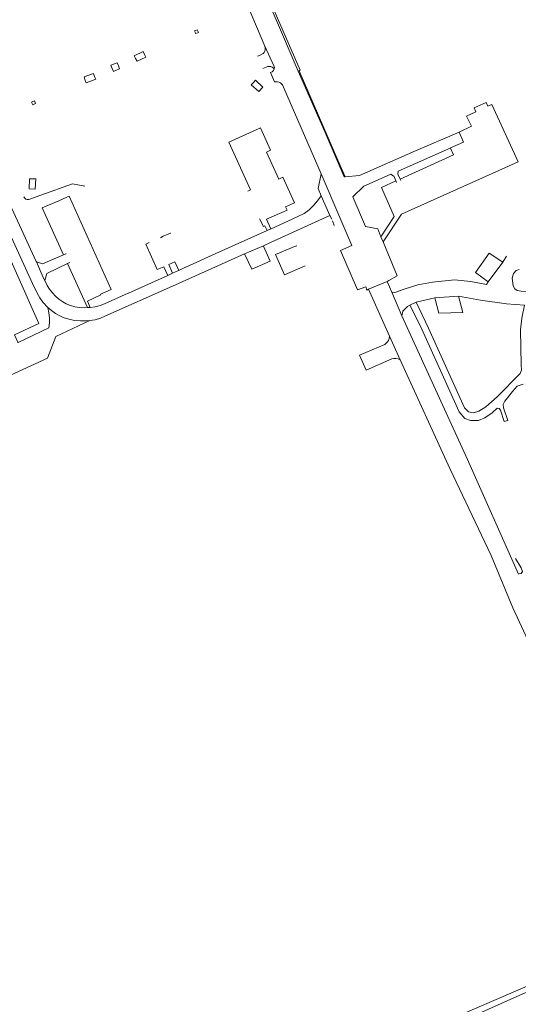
# Model space of a CAD drawing. Extents: x 145000 to 155000, y 457500 to 470000.
# Tile 121 of 256: x 152084 to 152238, y 461086 to 461391. Entities that reach past the tile are written whole.
import ezdxf

# ---------------------------------------------------------------- set-up
doc = ezdxf.new("R2010")
doc.units = 0
doc.header["$LTSCALE"] = 0.2
doc.header["$MEASUREMENT"] = 0
doc.layers.add('kant verharding', color=252, linetype='Continuous', lineweight=0)

msp = doc.modelspace()

# ---------------------------------------------------------------- linework, layer by layer
at = {"layer": 'kant verharding', "lineweight": 0}
for p, q in [((152159.96, 461382.65), (152144.12, 461420.02)), ((152158.48, 461379.82), (152157.63, 461379.52)), ((152159.36, 461380.33), (152158.48, 461379.82)), ((152162.59, 461375.11), (152162.84, 461375.62)), ((152170.54, 461375.04), (152170.26, 461374.95)), ((152158.61, 461357.37), (152157.2, 461356.74)), ((152220.05, 461356.01), (152206.52, 461350.3)), ((152183.14, 461329.67), (152177.38, 461343.14)), ((152195.97, 461338.91), (152200.45, 461340.95)), ((152200.61, 461340.49), (152200.45, 461340.95)), ((152201.99, 461341.12), (152201.84, 461341.49)), ((152099.37, 461336.29), (152098.63, 461335.95)), ((152180.08, 461330.28), (152177.38, 461336.4)), ((152180.08, 461330.28), (152161.7, 461321.91)), ((152180.63, 461329.16), (152180.08, 461330.28)), ((152161.73, 461326.17), (152160.59, 461325.67)), ((152161.7, 461321.91), (152159.48, 461320.92)), ((152195.86, 461323.7), (152196.5, 461322.15)), ((152159.48, 461320.92), (152153.66, 461318.4)), ((152188.31, 461308.02), (152183.29, 461319.48)), ((152104.99, 461301.79), (152098.86, 461315.42)), ((152229.07, 461309.74), (152233.53, 461315.88)), ((152234.67, 461317.76), (152233.53, 461315.88)), ((152131.32, 461312.42), (152129.9, 461311.78)), ((152129.9, 461311.78), (152117.69, 461306.25)), ((152192.02, 461307.47), (152197.74, 461309.92)), ((152197.74, 461309.92), (152197.95, 461310.01)), ((152199.22, 461306.56), (152197.74, 461309.92)), ((152198.49, 461292.94), (152192.02, 461307.47)), ((152199.22, 461306.56), (152202.28, 461299.24)), ((152204.83, 461302.6), (152206.7, 461303.5)), ((152212.5, 461304.86), (152206.7, 461303.5)), ((152212.5, 461304.86), (152219.82, 461305.32)), ((152104.99, 461301.79), (152105.87, 461301.84)), ((152201.77, 461285.68), (152198.49, 461292.94)), ((152191.25, 461282.42), (152189.21, 461287.15))]:
    msp.add_line(p, q, dxfattribs=at)
at = {"layer": 'kant verharding', "lineweight": 0, "flags": 128}
for points in [[(152170.26, 461374.95), (152163.53, 461390.55), (152152.59, 461415.48), (152142.25, 461439.18)], [(152158.94, 461429.61), (152158.04, 461418.27), (152157.82, 461413.82), (152158.07, 461409.33), (152158.79, 461404.89), (152159.97, 461400.55), (152160.17, 461399.95), (152160.73, 461400.15), (152161.1, 461399.19), (152160.57, 461398.99), (152162.1, 461395.34), (152170.88, 461375.17), (152170.54, 461375.04)], [(152086.3, 461322.38), (152085.77, 461323.51), (152066.14, 461365.83), (152060.14, 461378.97), (152050.7, 461388.82)], [(152138.33, 461386.92), (152138.14, 461387.37), (152138.78, 461387.63)], [(152139.14, 461386.78), (152138.51, 461386.52), (152138.33, 461386.92)], [(152138.78, 461387.63), (152138.99, 461387.72), (152139.37, 461386.88), (152139.14, 461386.78)], [(152159.36, 461380.33), (152159.67, 461380.69), (152159.89, 461381.11), (152160.03, 461381.57), (152160.06, 461382.04), (152159.96, 461382.65)], [(152162.84, 461375.62), (152162.87, 461376.05), (152162.73, 461376.54), (152159.96, 461382.65)], [(152119.89, 461378.84), (152119.47, 461379.65), (152122.31, 461380.95), (152122.72, 461380.08)], [(152122.72, 461380.08), (152123.12, 461379.22), (152120.36, 461377.96), (152119.89, 461378.84)], [(152112.7, 461375.69), (152112.25, 461376.72), (152114.18, 461377.5), (152114.59, 461376.52)], [(152114.59, 461376.52), (152114.96, 461375.64), (152113.08, 461374.81), (152112.7, 461375.69)], [(152162.84, 461375.62), (152162.52, 461375.92), (152162.14, 461376.15), (152161.73, 461376.3), (152161.29, 461376.35), (152160.86, 461376.32), (152159.28, 461375.71)], [(152104.36, 461372.04), (152103.96, 461373.1), (152106.87, 461374.18), (152107.22, 461373.29)], [(152107.22, 461373.29), (152107.58, 461372.41), (152104.64, 461371.31), (152104.36, 461372.04)], [(152177.38, 461343.14), (152169.07, 461362.16), (152165.38, 461370.65), (152165.09, 461371), (152164.73, 461371.29), (152164.32, 461371.5), (152163.87, 461371.62), (152163.41, 461371.64), (152162.93, 461371.56), (152161.64, 461374.52), (152162.16, 461374.74), (152162.59, 461375.11)], [(152184.73, 461342.25), (152184.47, 461342.19), (152178.55, 461355.98), (152170.26, 461374.95)], [(152184.73, 461342.25), (152182.51, 461347.39), (152170.54, 461375.04)], [(152156.43, 461371.45), (152157.04, 461372.09), (152159.32, 461369.97), (152158.03, 461368.57), (152155.72, 461370.71), (152156.43, 461371.45)], [(152088.38, 461364.59), (152088.11, 461364.46), (152087.74, 461365.33), (152087.96, 461365.43)], [(152087.96, 461365.43), (152088.6, 461365.71), (152088.8, 461365.23)], [(152088.8, 461365.23), (152088.96, 461364.86), (152088.38, 461364.59)], [(152220.05, 461356.01), (152223.88, 461357.92), (152222.36, 461361.03), (152225.21, 461362.32), (152224.7, 461363.54), (152228.41, 461365.21), (152228.93, 461364.08), (152230.21, 461364.63), (152238.35, 461346.88), (152202.19, 461330.71), (152196.5, 461322.15)], [(152157.2, 461356.74), (152148.81, 461353), (152155.52, 461338.17), (152154.63, 461337.77)], [(152161.73, 461326.17), (152160.44, 461329.14), (152166.84, 461331.91), (152166.31, 461333.01), (152169.05, 461334.23), (152165.49, 461342.1), (152164.26, 461341.55), (152160.48, 461349.91), (152161.71, 461350.47), (152158.61, 461357.37)], [(152220.05, 461356.01), (152221.38, 461352.94), (152217.42, 461351.19), (152217.38, 461351.11)], [(152206.52, 461350.3), (152189.25, 461342.66), (152184.73, 461342.25)], [(152217.38, 461351.11), (152217.3, 461351.14), (152201.2, 461344.02), (152201.12, 461343.09), (152201.84, 461341.49)], [(152217.38, 461351.11), (152218.3, 461349.02), (152201.84, 461341.49)], [(152083.59, 461291.02), (152083.52, 461291.08), (152082.4, 461293.42), (152089.94, 461296.92), (152069.55, 461342.68), (152061, 461338.74)], [(152092.72, 461301.89), (152091.27, 461303.45), (152090.29, 461304.8), (152089.45, 461306.24), (152088.04, 461309.24), (152072.7, 461342.66)], [(152177.38, 461336.4), (152176.42, 461338.68), (152177.38, 461343.14)], [(152200.45, 461340.95), (152199.82, 461342.5), (152199.75, 461342.47), (152198.94, 461343.11), (152194.95, 461341.33)], [(152085.32, 461336.06), (152085.5, 461335.79), (152085.74, 461335.56), (152086.01, 461335.38), (152086.32, 461335.27), (152086.86, 461335.22), (152090.59, 461336.52), (152100.42, 461340.05), (152104.24, 461339.3)], [(152087.99, 461341.61), (152089.03, 461341.57), (152088.85, 461338.4), (152086.95, 461338.52), (152087.09, 461341.64), (152087.99, 461341.61)], [(152194.95, 461341.33), (152190.6, 461339.38), (152187.13, 461336.02), (152191.02, 461326.85), (152194.86, 461326.12), (152195.86, 461323.7)], [(152195.86, 461323.7), (152199.96, 461329.93), (152195.97, 461338.91)], [(152098.63, 461335.95), (152096.19, 461334.82), (152091.04, 461332.66), (152097.61, 461318.16)], [(152105.87, 461301.84), (152104.99, 461303.79), (152109.15, 461305.73), (152109.06, 461305.92), (152112.39, 461307.38), (152099.37, 461336.29)], [(152177.38, 461336.4), (152176.26, 461334.81), (152175, 461333.38), (152173.59, 461332.08), (152172.06, 461330.94), (152168.38, 461329.12), (152161.83, 461326.16), (152161.73, 461326.17)], [(152160.59, 461325.67), (152159.96, 461327.12), (152159.47, 461326.91), (152158.31, 461329.29)], [(152181.38, 461327.22), (152180.84, 461328.61), (152180.87, 461328.68)], [(152183.29, 461319.48), (152186.82, 461321.01), (152183.14, 461329.67)], [(152130.84, 461324.85), (152130.76, 461324.85), (152128.47, 461323.86), (152127.6, 461323.41)], [(152160.59, 461325.67), (152144.74, 461318.52), (152135.5, 461314.26)], [(152089.25, 461315.96), (152089.15, 461316.01), (152086.3, 461322.38)], [(152129.9, 461311.78), (152128.65, 461314.43), (152126.64, 461313.55), (152123.14, 461321.43), (152124.16, 461321.9)], [(152196.5, 461322.15), (152200.83, 461311.63), (152198.26, 461310.14), (152197.95, 461310.01)], [(152098.4, 461318.47), (152098.32, 461318.48), (152097.61, 461318.16)], [(152105.73, 461297.77), (152107.39, 461298.07), (152109.02, 461298.54), (152110.45, 461299.12), (152131.37, 461308.41), (152153.66, 461318.4)], [(152159.48, 461320.92), (152159.46, 461320.85), (152161.58, 461316.19), (152155.88, 461313.65), (152153.66, 461318.4)], [(152163.23, 461318.18), (152169.66, 461320.88), (152169.73, 461320.85)], [(152233.53, 461315.88), (152229.33, 461318.63), (152225.06, 461312.62), (152229.07, 461309.74)], [(152097.61, 461318.16), (152091.09, 461315.3), (152089.25, 461315.96)], [(152091.79, 461310.2), (152091.32, 461311.15), (152089.25, 461315.96)], [(152098.86, 461315.42), (152092.44, 461312.32), (152091.79, 461310.2)], [(152099.62, 461315.74), (152099.55, 461315.75), (152098.86, 461315.42)], [(152133.26, 461313.25), (152132.04, 461315.91), (152130.19, 461315.11), (152131.32, 461312.42)], [(152172.42, 461314.76), (152165.98, 461311.92), (152163.23, 461318.18)], [(152133.26, 461313.25), (152133.17, 461313.27), (152131.32, 461312.42)], [(152135.5, 461314.26), (152135.41, 461314.28), (152133.26, 461313.25)], [(152238.6, 461313.62), (152237.65, 461313.24), (152236.91, 461312.34), (152236.43, 461310.93), (152236.76, 461308.53), (152237.25, 461307.56), (152238.02, 461307.08), (152239.22, 461306.93), (152246.57, 461306.53)], [(152091.79, 461310.2), (152092.61, 461308.65), (152093.32, 461307.49), (152094.17, 461306.36), (152095.14, 461305.33), (152096.21, 461304.4), (152097.38, 461303.59), (152098.43, 461303), (152099.75, 461302.48), (152101.12, 461302.09), (152102.53, 461301.85), (152103.96, 461301.76), (152104.99, 461301.79)], [(152229.07, 461309.74), (152228.52, 461309), (152223.66, 461309.87), (152218.59, 461310.35), (152211.85, 461309.66), (152207.23, 461308.85), (152203.02, 461307.49), (152200.17, 461306.43), (152199.22, 461306.56)], [(152105.87, 461301.84), (152107.42, 461302.09), (152108.94, 461302.49), (152110.28, 461302.99), (152117.6, 461306.27), (152117.69, 461306.25)], [(152192.02, 461307.47), (152191.46, 461307.23), (152191.12, 461308.19), (152188.62, 461307.3), (152188.31, 461308.02)], [(152206.7, 461303.5), (152210.56, 461295.47), (152221.7, 461270.77), (152222.95, 461269.59), (152224.47, 461269.24), (152226.09, 461269.8), (152228.32, 461271.17), (152231.82, 461274.24), (152238.92, 461281.43), (152239.37, 461282.51), (152239.27, 461284.14), (152239.05, 461294.98), (152239.41, 461298.49), (152240.3, 461302.51)], [(152219.82, 461305.32), (152221.23, 461300.33), (152213.81, 461300.1), (152212.5, 461304.86)], [(152240.3, 461302.51), (152234.7, 461302.93), (152226.61, 461304.06), (152219.82, 461305.32)], [(152083.59, 461291.02), (152093.11, 461295.56), (152093.27, 461297.08), (152093.27, 461298.62), (152093.11, 461300.14), (152092.72, 461301.89)], [(152092.72, 461301.89), (152093.89, 461300.86), (152095.16, 461299.97), (152096.52, 461299.22), (152097.49, 461298.78), (152099.25, 461298.22), (152101.05, 461297.85), (152102.87, 461297.67), (152104.71, 461297.68), (152105.73, 461297.77)], [(152202.28, 461299.24), (152202.65, 461300.68), (152204.09, 461302.14), (152204.83, 461302.6)], [(152204.83, 461302.6), (152207.98, 461296.28), (152220.06, 461269.6), (152221.8, 461267.51), (152223.6, 461266.9), (152226.06, 461266.9), (152228.03, 461267.76), (152230.28, 461269.24), (152231.79, 461270.74), (152232.47, 461270.66), (152232.85, 461270.07), (152233.99, 461266.55), (152235.09, 461266.95), (152233.8, 461270.77), (152233.71, 461271.8), (152234.21, 461272.86), (152236.53, 461275.91), (152238.01, 461277.56), (152239.82, 461278.15)], [(152105.73, 461297.77), (152095.21, 461292.83), (152092.66, 461286.17), (152082.37, 461281.46), (152067.18, 461274.6)], [(152202.28, 461299.24), (152222.68, 461254.83), (152238.37, 461219.42)], [(152198.49, 461292.94), (152198.4, 461292.21), (152198.2, 461291.67), (152197.89, 461291.18), (152197.48, 461290.77), (152197, 461290.45), (152189.21, 461287.15)], [(152201.77, 461285.68), (152201.15, 461285.95), (152200.48, 461286.08), (152199.81, 461286.07), (152199.19, 461285.94), (152191.25, 461282.42)], [(152201.77, 461285.68), (152217.16, 461252.04), (152229.93, 461225.15), (152236.64, 461208.94), (152253.22, 461173.25), (152281.71, 461110.3)], [(152237.52, 461224.27), (152239.22, 461221.39), (152239.67, 461220.19), (152239.21, 461219.59), (152238.62, 461219.47)], [(152089.98, 461023.02), (152109.59, 461032.15), (152124.85, 461039.01), (152141.34, 461046.35), (152168.37, 461060.11), (152212.83, 461079.9), (152243.45, 461093.03), (152273.55, 461105.49), (152282.18, 461109.25)], [(152090.63, 461021.7), (152103.52, 461028.05), (152115.69, 461033.26), (152135.58, 461041.93), (152145.52, 461046.64), (152160.68, 461054.59), (152203.97, 461073.63), (152238.86, 461089.27), (152275.23, 461104.65), (152282.53, 461107.58)]]:
    msp.add_lwpolyline(points, dxfattribs=at)

doc.saveas('drawing.dxf')
